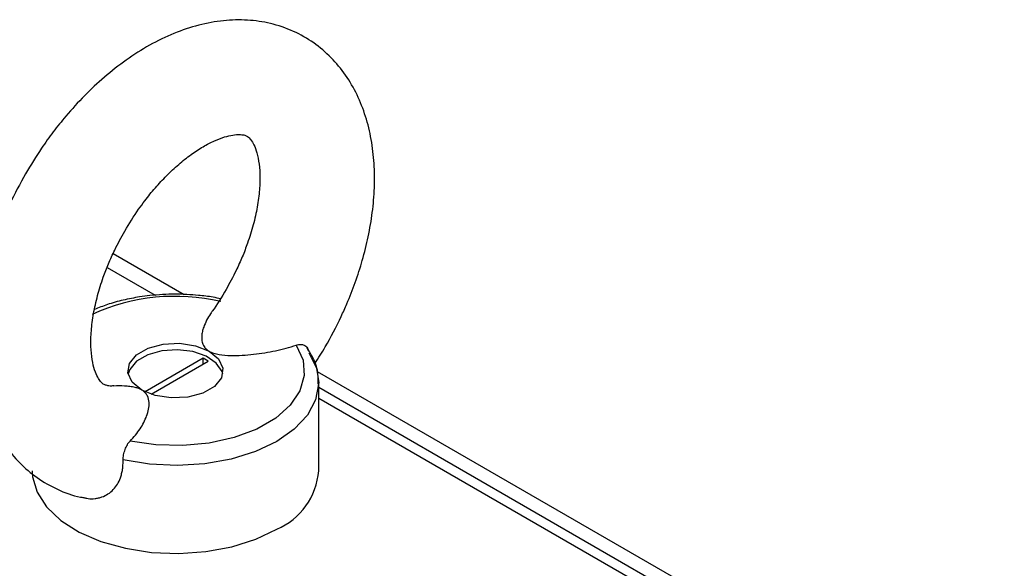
# Model space of a CAD drawing. Header units: millimetres. Extents: x -415 to 5, y -292 to 5.
# Tile 70 of 72: x -53.62 to -39.87, y -88.07 to -80.41. Entities that reach past the tile are written whole.
import ezdxf

# ---------------------------------------------------------------- set-up
doc = ezdxf.new("R2010")
doc.units = ezdxf.units.MM
doc.header["$MEASUREMENT"] = 0
doc.layers.add('实线', color=2, linetype='Continuous', lineweight=25)

msp = doc.modelspace()

# ---------------------------------------------------------------- linework, layer by layer
at = {"layer": '实线', "color": 7, "linetype": 'Continuous', "lineweight": 25}
for p, q in [((-52.3116, -83.6765), (-51.3184, -84.2499)), ((-52.3963, -83.8725), (-51.7263, -84.2593)), ((-51.0529, -85.1377), (-51.8646, -85.6062)), ((-51.7816, -85.64), (-50.9822, -85.1785)), ((-50.9822, -85.1785), (-51.0529, -85.1377)), ((-51.0529, -85.2193), (-51.0529, -85.1377)), ((-49.4622, -85.3214), (-31.252, -95.8339)), ((-49.4418, -86.7095), (-49.4418, -85.483)), ((-31.7355, -95.7688), (-49.4418, -85.5471)), ((-31.9591, -95.7909), (-49.4418, -85.6984))]:
    msp.add_line(p, q, dxfattribs=at)
at = {"layer": '实线', "color": 7, "linetype": 'Continuous', "lineweight": 25, "flags": 128}
for points in [[(-51.9118, -85.5815), (-52.0442, -85.4723), (-52.104, -85.3436), (-52.0838, -85.2108), (-51.9863, -85.0901), (-51.823, -84.9958), (-51.6138, -84.9395), (-51.3839, -84.9279), (-51.1609, -84.9624), (-50.9718, -85.0388)], [(-50.782, -85.3566), (-50.7912, -85.3242), (-50.8708, -85.2066), (-51.0122, -85.1102), (-51.2002, -85.0455), (-51.4143, -85.0196), (-51.6315, -85.0352), (-51.828, -85.0907), (-51.9828, -85.18), (-52.0789, -85.2935), (-52.1016, -85.3566)], [(-49.7547, -84.9541), (-49.6603, -85.1632), (-49.6427, -85.379), (-49.7027, -85.5923), (-49.8378, -85.7938), (-50.0421, -85.9749), (-50.3068, -86.1277), (-50.6204, -86.2456), (-50.9695, -86.3236), (-51.339, -86.3583), (-51.7129, -86.3481), (-52.0751, -86.2936)], [(-50.9718, -85.0388), (-50.8394, -85.148), (-50.7796, -85.2767), (-50.7997, -85.4095), (-50.8973, -85.5303), (-51.0605, -85.6245), (-51.2698, -85.6808), (-51.4997, -85.6924), (-51.7227, -85.6579), (-51.9118, -85.5815)], [(-49.58, -85.0612), (-49.4744, -85.2755), (-49.4418, -85.483)], [(-49.4418, -85.483), (-49.4419, -85.4974), (-49.484, -85.7188), (-49.5989, -85.9315), (-49.7823, -86.1274), (-50.0276, -86.2994), (-50.3255, -86.441), (-50.6649, -86.5469), (-51.0332, -86.6132), (-51.4168, -86.6375), (-51.8013, -86.6187), (-52.1724, -86.5578)], [(-53.4418, -86.7095), (-53.4367, -86.7918), (-53.3736, -87.0083), (-53.2408, -87.2139), (-53.0429, -87.4014), (-52.7871, -87.5638), (-52.4827, -87.6953), (-52.1407, -87.7912), (-51.7735, -87.848), (-51.3942, -87.8637), (-51.0167, -87.8376), (-50.6545, -87.7708), (-50.3208, -87.6656), (-50.0276, -87.5259)]]:
    msp.add_lwpolyline(points, dxfattribs=at)
at = {"layer": '实线', "color": 7, "linetype": 'Continuous', "lineweight": 25}
for centre, radius, start, end in [((-51.4426, -87.0803), 2.8072, 76.94484, 114.47596), ((-50.4032, -86.638), 0.9641, 292.93118, 355.74868)]:
    msp.add_arc(centre, radius, start, end, dxfattribs=at)
for points, knots in [([(-49.4949, -85.2106), (-49.4452, -85.1338), (-49.3091, -84.923), (-49.165, -84.6398), (-49.0296, -84.3385), (-48.9274, -84.0771), (-48.8265, -83.7642), (-48.7451, -83.4369), (-48.6876, -83.098), (-48.6588, -82.7552), (-48.6626, -82.414), (-48.7022, -82.08), (-48.7804, -81.759), (-48.8992, -81.4569), (-49.0599, -81.1798), (-49.2629, -80.9339), (-49.5079, -80.7258), (-49.7941, -80.5623), (-50.1078, -80.4559), (-50.4379, -80.4081), (-50.7741, -80.4162), (-51.1185, -80.4794), (-51.4639, -80.5956), (-51.8026, -80.7603), (-52.1274, -80.9664), (-52.4314, -81.2046), (-52.7132, -81.4683), (-52.9502, -81.7279), (-53.148, -81.9752), (-53.3404, -82.2407), (-53.4619, -82.4414), (-53.5347, -82.5617)], [0, 0, 0, 0, 0.02475763, 0.06787589, 0.08553906, 0.11471674, 0.14483352, 0.176991, 0.2103932, 0.24476053, 0.27987056, 0.31551259, 0.35141843, 0.38734375, 0.42313787, 0.45887281, 0.4948871, 0.5317562, 0.57026441, 0.60669936, 0.64421517, 0.68287139, 0.72230137, 0.76185484, 0.80087725, 0.83884394, 0.87511628, 0.91085565, 0.93666142, 0.96203433, 1, 1, 1, 1]), ([(-52.1491, -83.3616), (-52.0862, -83.2586), (-51.9976, -83.1135), (-51.8514, -82.915), (-51.7219, -82.7552), (-51.5627, -82.5836), (-51.3949, -82.4269), (-51.2226, -82.2902), (-51.0536, -82.1795), (-50.8949, -82.0974), (-50.7529, -82.044), (-50.6339, -82.017), (-50.5422, -82.0116), (-50.4793, -82.0206), (-50.4395, -82.0371), (-50.4082, -82.059), (-50.3572, -82.1305), (-50.3132, -82.2313), (-50.2773, -82.3773), (-50.259, -82.5629), (-50.2639, -82.7809), (-50.2947, -83.0214), (-50.3512, -83.2741), (-50.4242, -83.5087), (-50.5067, -83.7222), (-50.6035, -83.9398), (-50.6863, -84.0904), (-50.7345, -84.1782)], [0, 0, 0, 0, 0.0502917, 0.0708543, 0.1046004, 0.1390831, 0.1753785, 0.2123986, 0.2497023, 0.2870373, 0.3244277, 0.36227, 0.4012925, 0.4433596, 0.49291, 0.5667147, 0.6092293, 0.6517996, 0.6936813, 0.7353667, 0.7771424, 0.8188275, 0.8594559, 0.899297, 0.928312, 0.9582078, 1, 1, 1, 1]), ([(-53.5347, -82.5617), (-53.6114, -82.7018), (-53.7194, -82.8994), (-53.8537, -83.2015), (-53.9563, -83.4627), (-54.057, -83.7756), (-54.1385, -84.1029), (-54.196, -84.4418), (-54.2248, -84.7847), (-54.221, -85.1258), (-54.1813, -85.4598), (-54.1032, -85.7808), (-53.9843, -86.0829), (-53.8237, -86.3601), (-53.6207, -86.6057), (-53.3759, -86.8148), (-53.0889, -86.9746), (-52.8574, -87.0645), (-52.7214, -87.0825), (-52.6983, -87.0856)], [0, 0, 0, 0, 0.0779175, 0.109836, 0.162562, 0.216985, 0.2750956, 0.3354556, 0.3975596, 0.4610057, 0.5254132, 0.5902974, 0.6552168, 0.7198991, 0.7844744, 0.8495546, 0.9161795, 0.9857663, 1, 1, 1, 1]), ([(-52.3033, -85.5236), (-52.3138, -85.5246), (-52.3579, -85.5286), (-52.4024, -85.5183), (-52.4449, -85.5031), (-52.4753, -85.4808), (-52.5264, -85.4093), (-52.5703, -85.3085), (-52.6063, -85.1625), (-52.6246, -84.9769), (-52.6197, -84.7589), (-52.5888, -84.5184), (-52.5324, -84.2658), (-52.4594, -84.0311), (-52.3769, -83.8176), (-52.2801, -83.6), (-52.1973, -83.4494), (-52.1491, -83.3616)], [0, 0, 0, 0, 0.0214399, 0.0901967, 0.1711847, 0.2918151, 0.3613032, 0.4308824, 0.4993361, 0.5674689, 0.6357494, 0.7038819, 0.7702871, 0.8354055, 0.8828293, 0.9316925, 1, 1, 1, 1]), ([(-50.8061, -84.3083), (-50.8427, -84.3006), (-50.9449, -84.279), (-51.157, -84.2531), (-51.4537, -84.2378), (-51.7302, -84.2531), (-51.9725, -84.2851), (-52.1724, -84.3245), (-52.385, -84.3823), (-52.5124, -84.4336), (-52.5715, -84.4574)], [0, 0, 0, 0, 0.0628308, 0.1755694, 0.3502729, 0.5445698, 0.623257, 0.7527286, 0.8852818, 1, 1, 1, 1]), ([(-50.7345, -84.1782), (-50.7966, -84.2821), (-50.8615, -84.3908), (-50.9348, -84.4907), (-50.9381, -84.4951)], [0, 0, 0, 0, 0.9559177, 1, 1, 1, 1]), ([(-50.937, -84.4958), (-50.9422, -84.5026), (-50.9702, -84.539), (-51.0084, -84.6083), (-51.0453, -84.692), (-51.0664, -84.7664), (-51.0761, -84.8304), (-51.0744, -84.8952), (-51.059, -84.9485), (-51.0329, -84.9888), (-51.007, -85.0161), (-50.9832, -85.0315), (-50.9718, -85.0388)], [0, 0, 0, 0, 0.0392137, 0.2106719, 0.3833667, 0.4961989, 0.6096673, 0.7226247, 0.8380838, 0.8926968, 0.9485738, 1, 1, 1, 1]), ([(-49.7547, -84.9541), (-49.745, -84.9514), (-49.7253, -84.9459), (-49.6963, -84.9442), (-49.6687, -84.9472), (-49.6439, -84.9552), (-49.6222, -84.9678), (-49.6047, -84.9844), (-49.5916, -85.0041), (-49.5869, -85.0194), (-49.5846, -85.0268)], [0, 0, 0, 0, 0.125088, 0.2538005, 0.3788909, 0.5076281, 0.6323739, 0.7607652, 0.8849921, 1, 1, 1, 1]), ([(-50.9718, -85.0388), (-50.9524, -85.05), (-50.9306, -85.0593), (-50.8833, -85.0746), (-50.8576, -85.0806), (-50.7799, -85.0944), (-50.7254, -85.0984), (-50.6175, -85.101), (-50.5638, -85.0996), (-50.4567, -85.0935), (-50.4032, -85.0887), (-50.2453, -85.0705), (-50.1432, -85.0534), (-49.9445, -85.0106), (-49.848, -84.9849), (-49.7547, -84.9541)], [0, 0, 0, 0, 0.0625, 0.0625, 0.125, 0.125, 0.25, 0.25, 0.375, 0.375, 0.5, 0.5, 0.75, 0.75, 1, 1, 1, 1]), ([(-49.4486, -85.4998), (-49.4476, -85.452), (-49.4451, -85.3327), (-49.4983, -85.1591), (-49.5711, -85.0452), (-49.6034, -84.9945)], [0, 0, 0, 0, 0.27105826, 0.67595234, 1, 1, 1, 1]), ([(-51.9118, -85.5815), (-51.9256, -85.5744), (-51.9537, -85.56), (-52.0096, -85.5433), (-52.0765, -85.5313), (-52.1768, -85.5225), (-52.253, -85.5244), (-52.3033, -85.5257)], [0, 0, 0, 0, 0.1326509, 0.2702558, 0.4516369, 0.6379075, 1, 1, 1, 1]), ([(-52.0751, -86.2936), (-52.0202, -86.2389), (-51.9741, -86.1823), (-51.8969, -86.0658), (-51.8657, -86.0059), (-51.8318, -85.9133), (-51.8227, -85.882), (-51.8107, -85.8193), (-51.8075, -85.7875), (-51.8108, -85.7247), (-51.8168, -85.6935), (-51.8399, -85.6478), (-51.8499, -85.6331), (-51.8761, -85.6056), (-51.8924, -85.5927), (-51.9118, -85.5815)], [0, 0, 0, 0, 0.25, 0.25, 0.5, 0.5, 0.625, 0.625, 0.75, 0.75, 0.875, 0.875, 0.9375, 0.9375, 1, 1, 1, 1]), ([(-52.1724, -86.5578), (-52.1727, -86.5361), (-52.1699, -86.5124), (-52.1596, -86.463), (-52.1521, -86.4375), (-52.1343, -86.3889), (-52.1238, -86.3654), (-52.101, -86.3246), (-52.0885, -86.3069), (-52.0751, -86.2936)], [0, 0, 0, 0, 0.25, 0.25, 0.5, 0.5, 0.75, 0.75, 1, 1, 1, 1]), ([(-52.726, -87.0815), (-52.7044, -87.0873), (-52.6503, -87.1016), (-52.5789, -87.0998), (-52.5148, -87.0893), (-52.453, -87.0712), (-52.3809, -87.0357), (-52.3075, -86.9747), (-52.2489, -86.8977), (-52.2125, -86.8207), (-52.1911, -86.7494), (-52.1793, -86.6879), (-52.1726, -86.6239), (-52.1725, -86.5798), (-52.1724, -86.5578)], [0, 0, 0, 0, 0.0726793, 0.1819958, 0.2381119, 0.2946552, 0.4027208, 0.5140037, 0.6208915, 0.730522, 0.7968556, 0.8636454, 0.9316552, 1, 1, 1, 1])]:
    msp.add_open_spline(points, degree=3, knots=knots, dxfattribs=at)

doc.saveas('drawing.dxf')
